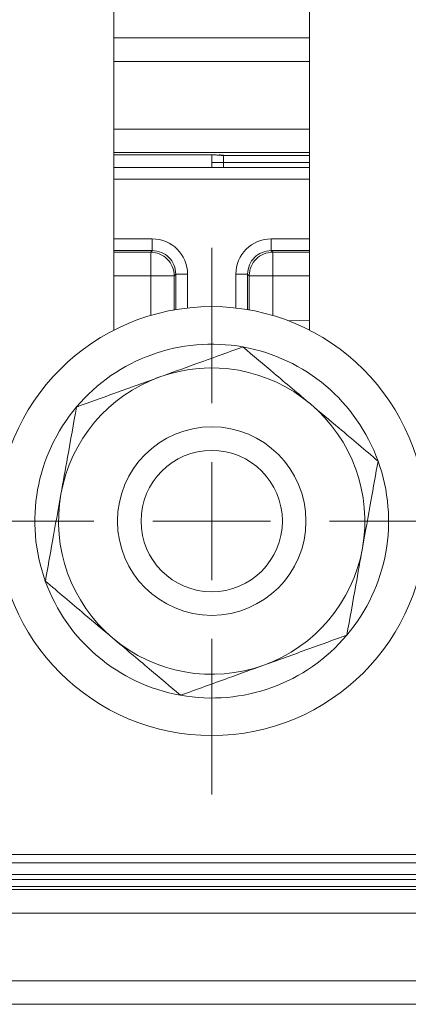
# Model space of a CAD drawing. Header units: millimetres. Extents: x 2 to 601, y 5 to 415.
# Tile 47 of 139: x 216.83 to 218.48, y 199.45 to 203.63. Entities that reach past the tile are written whole.
import ezdxf

# ---------------------------------------------------------------- set-up
doc = ezdxf.new("R2010")
doc.units = ezdxf.units.MM
doc.linetypes.add('PHANTOM', pattern=[12.7, 6.35, -1.27, 1.27, -1.27, 1.27, -1.27])

# ---------------------------------------------------------------- blocks, each defined once
blk = doc.blocks.new('SW_CENTERMARKSYMBOL_1')
at = {"color": 0, "linetype": 'Continuous', "lineweight": 0}
for p, q in [((0, 0.5), (0, 1.16)), ((0, 0), (0, 0.25)), ((-0.5, 0), (-1.16, 0)), ((0, 0), (-0.25, 0)), ((0, 0), (0, -0.25)), ((0, 0), (0.25, 0)), ((0.5, 0), (1.16, 0)), ((0, -0.5), (0, -1.16))]:
    blk.add_line(p, q, dxfattribs=at)

msp = doc.modelspace()

# ---------------------------------------------------------------- linework, layer by layer
at = {"color": 7, "linetype": 'Continuous', "lineweight": 15}
for p, q in [((217.234, 207.1695), (217.234, 202.3093)), ((218.064, 202.3093), (218.064, 207.1695)), ((217.234, 203.5495), (218.064, 203.5495)), ((217.234, 203.0534), (217.599, 203.0534)), ((217.649, 203.0531), (217.649, 202.9995)), ((217.234, 202.9995), (218.064, 202.9995)), ((216.749, 200.0845), (218.549, 200.0845)), ((218.5557, 199.9995), (216.7423, 199.9995)), ((222.5388, 199.9487), (212.7186, 199.9487)), ((218.6931, 199.4495), (216.6049, 199.4495))]:
    msp.add_line(p, q, dxfattribs=at)
at = {"color": 7, "linetype": 'PHANTOM', "lineweight": 0}
for p, q in [((218.064, 203.4495), (217.234, 203.4495)), ((217.234, 203.1626), (218.064, 203.1626)), ((218.064, 203.0626), (217.234, 203.0626)), ((217.234, 203.0534), (217.599, 203.0534)), ((217.599, 203.0534), (217.599, 203.0534)), ((217.699, 203.0203), (217.649, 203.0203)), ((217.699, 203.0508), (217.699, 203.0502)), ((217.699, 203.0502), (218.064, 203.0502)), ((217.699, 203.0502), (217.699, 203.0203)), ((218.064, 203.0203), (217.699, 203.0203)), ((217.699, 203.0203), (217.699, 202.9995)), ((218.064, 202.9495), (217.234, 202.9495)), ((217.234, 202.6969), (217.3967, 202.6969)), ((217.3967, 202.6969), (217.3967, 202.647)), ((217.9013, 202.6969), (218.064, 202.6969)), ((217.9013, 202.647), (217.9013, 202.6969)), ((217.3967, 202.647), (217.234, 202.647)), ((217.234, 202.6403), (217.39, 202.6403)), ((217.39, 202.6403), (217.3967, 202.647)), ((217.39, 202.5404), (217.39, 202.6403)), ((218.064, 202.647), (217.9013, 202.647)), ((217.9013, 202.647), (217.908, 202.6403)), ((217.908, 202.6403), (218.064, 202.6403)), ((217.908, 202.5404), (217.908, 202.6403)), ((217.39, 202.5404), (217.234, 202.5404)), ((217.39, 202.5404), (217.4898, 202.5404)), ((217.39, 202.3718), (217.39, 202.5404)), ((217.4965, 202.5471), (217.4898, 202.5404)), ((217.4898, 202.5404), (217.4898, 202.3954)), ((217.5465, 202.5471), (217.4965, 202.5471)), ((217.4965, 202.3966), (217.4965, 202.5471)), ((217.5465, 202.5471), (217.5465, 202.4037)), ((217.7516, 202.4037), (217.7516, 202.5471)), ((217.8015, 202.5471), (217.7516, 202.5471)), ((217.8015, 202.5471), (217.8015, 202.3966)), ((217.8082, 202.5404), (217.8015, 202.5471)), ((217.8082, 202.3954), (217.8082, 202.5404)), ((217.908, 202.5404), (217.8082, 202.5404)), ((217.908, 202.5404), (217.908, 202.3718)), ((218.064, 202.5404), (217.908, 202.5404)), ((217.9762, 202.3486), (218.064, 202.3524)), ((216.7423, 200.0495), (218.5557, 200.0495)), ((212.5578, 199.9787), (222.5388, 199.9787)), ((216.7698, 199.9363), (218.5282, 199.9363)), ((218.5282, 199.8363), (216.7698, 199.8363)), ((216.7698, 199.5495), (218.5282, 199.5495))]:
    msp.add_line(p, q, dxfattribs=at)
at = {"color": 7, "linetype": 'PHANTOM', "lineweight": 0, "flags": 128}
for points in [[(217.699, 203.0508), (217.6893, 203.0518), (217.6809, 203.0542)], [(217.699, 203.0502), (217.6893, 203.0512), (217.6835, 203.0527)]]:
    msp.add_lwpolyline(points, dxfattribs=at)
at = {"color": 7, "linetype": 'Continuous', "lineweight": 15}
for radius in [0.91, 0.4, 0.3]:
    msp.add_circle((217.649, 201.4995), radius, dxfattribs=at)
at = {"color": 7, "linetype": 'PHANTOM', "lineweight": 0}
for centre, start, end in [((217.3896, 202.5401), 0.1736, 89.8188), ((217.9084, 202.5401), 90.189, 179.8186)]:
    msp.add_arc(centre, 0.1002, start, end, dxfattribs=at)
at = {"color": 7, "linetype": 'Continuous', "lineweight": 15}
for radius, start, end in [(0.7506, 79.8421, 139.8421), (0.7506, 19.8421, 79.8421), (0.65, 49.8421, 109.8421), (0.65, 109.8421, 169.8421), (0.7506, 139.8421, 199.8421), (0.65, 349.8421, 49.8421), (0.7506, 319.8421, 19.8421), (0.65, 169.8421, 229.8421), (0.65, 289.8421, 349.8421), (0.7506, 199.8421, 259.8421), (0.7506, 259.8421, 319.8421), (0.65, 229.8421, 289.8421)]:
    msp.add_arc((217.649, 201.4995), radius, start, end, dxfattribs=at)
msp.add_ellipse((217.599, 203.0508), major_axis=(0.1, 0), ratio=0.026186, start_param=0.873664, end_param=1.570796, dxfattribs=at)
at = {"color": 7, "linetype": 'PHANTOM', "lineweight": 0}
for centre, major_axis, ratio, start_param, end_param in [((217.599, 203.0508), (0.1, 0), 0.026186, 0, 0.873664), ((217.3962, 202.5467), (-0.1064, -0.1064), 0.997265, 2.357564, 3.925621), ((217.9018, 202.5467), (0.1064, -0.1064), 0.997265, 2.357564, 3.925621), ((217.3962, 202.5467), (0.0711, 0.0711), 0.994548, 5.499157, 7.067214), ((217.9018, 202.5467), (0.0711, -0.0711), 0.994548, 2.357564, 3.925621)]:
    msp.add_ellipse(centre, major_axis=major_axis, ratio=ratio, start_param=start_param, end_param=end_param, dxfattribs=at)
at = {"color": 7, "linetype": 'Continuous', "lineweight": 15}
for points, knots in [([(217.6611, 203.0528), (217.668, 203.0526), (217.6806, 203.0524), (217.689, 203.0519), (217.6914, 203.0516), (217.6901, 203.0518), (217.6874, 203.0523), (217.6849, 203.053), (217.6836, 203.0534)], [0, 0, 0, 0, 0.3431695, 0.6323334, 0.7968922, 0.883023, 0.942223, 1, 1, 1, 1]), ([(217.7814, 202.2383), (217.7139, 202.2139), (217.598, 202.1721), (217.4784, 202.1289), (217.4284, 202.1109)], [0, 0, 0, 0, 0.581956, 1, 1, 1, 1]), ([(218.0682, 201.9963), (218.0162, 202.0401), (217.919, 202.1221), (217.825, 202.2014), (217.7814, 202.2383)], [0, 0, 0, 0, 0.535265, 1, 1, 1, 1]), ([(217.4284, 202.1109), (217.3644, 202.0878), (217.2447, 202.0446), (217.1291, 202.0029), (217.0754, 201.9835)], [0, 0, 0, 0, 0.535241, 1, 1, 1, 1]), ([(217.0754, 201.9835), (217.0627, 201.9129), (217.041, 201.7916), (217.0186, 201.6664), (217.0092, 201.6141)], [0, 0, 0, 0, 0.581946, 1, 1, 1, 1]), ([(218.355, 201.7542), (218.3002, 201.8005), (218.206, 201.88), (218.1088, 201.962), (218.0682, 201.9963)], [0, 0, 0, 0, 0.581981, 1, 1, 1, 1]), ([(218.2888, 201.3848), (218.3008, 201.4518), (218.3232, 201.577), (218.3449, 201.698), (218.355, 201.7542)], [0, 0, 0, 0, 0.535246, 1, 1, 1, 1]), ([(217.0092, 201.6141), (216.9972, 201.5471), (216.9748, 201.4219), (216.9531, 201.3009), (216.943, 201.2447)], [0, 0, 0, 0, 0.535246, 1, 1, 1, 1]), ([(218.2226, 201.0154), (218.2353, 201.0861), (218.257, 201.2074), (218.2794, 201.3325), (218.2888, 201.3848)], [0, 0, 0, 0, 0.581946, 1, 1, 1, 1]), ([(216.943, 201.2447), (216.9978, 201.1985), (217.092, 201.119), (217.1892, 201.037), (217.2298, 201.0027)], [0, 0, 0, 0, 0.581981, 1, 1, 1, 1]), ([(217.8696, 200.8881), (217.9337, 200.9112), (218.0533, 200.9543), (218.1689, 200.9961), (218.2226, 201.0154)], [0, 0, 0, 0, 0.535241, 1, 1, 1, 1]), ([(217.2298, 201.0027), (217.2818, 200.9588), (217.379, 200.8768), (217.473, 200.7975), (217.5166, 200.7607)], [0, 0, 0, 0, 0.535265, 1, 1, 1, 1]), ([(217.5166, 200.7607), (217.5841, 200.785), (217.7001, 200.8269), (217.8196, 200.87), (217.8696, 200.8881)], [0, 0, 0, 0, 0.5819564, 1, 1, 1, 1])]:
    msp.add_open_spline(points, degree=3, knots=knots, dxfattribs=at)

# ---------------------------------------------------------------- block references
at = {"color": 7, "linetype": 'Continuous', "lineweight": 0}
msp.add_blockref('SW_CENTERMARKSYMBOL_1', (217.649, 201.4995), dxfattribs=at)

doc.saveas('drawing.dxf')
